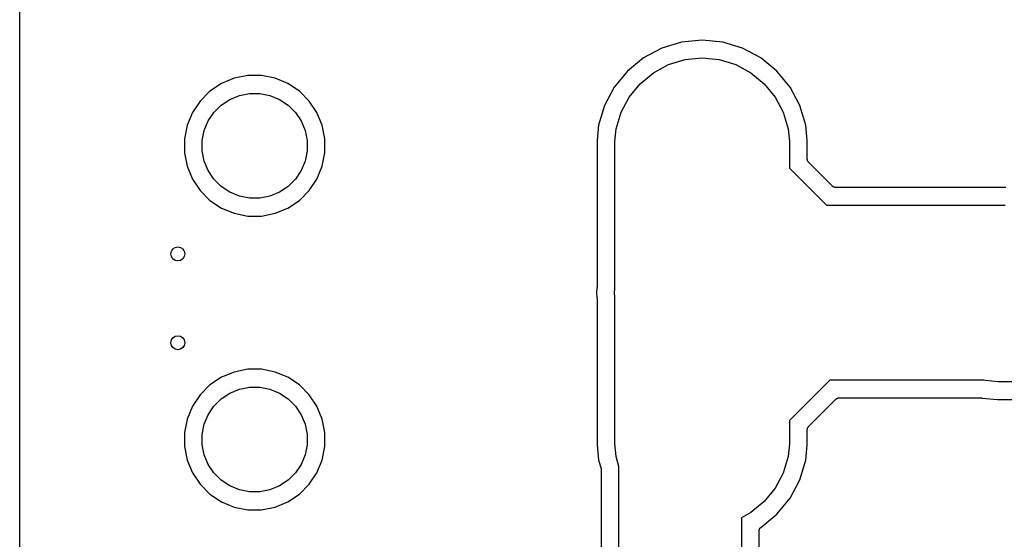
# Model space of a CAD drawing. Extents: x 0.02 to 3.88, y 0.02 to 3.88.
# Tile 7 of 21: x 0.02 to 1.13, y 2.48 to 3.06. Entities that reach past the tile are written whole.
import ezdxf

# ---------------------------------------------------------------- set-up
doc = ezdxf.new("R2010")
doc.units = 0
doc.header["$MEASUREMENT"] = 0
doc.layers.add('BLACK', color=7, linetype='CONTINUOUS')

msp = doc.modelspace()

# ---------------------------------------------------------------- linework, layer by layer
at = {"layer": 'BLACK', "linetype": 'CONTINUOUS'}
for p, q in [((0.021968, 0.238808), (0.021968, 3.65883)), ((0.76732, 3.03842), (0.744997, 3.03165)), ((0.790535, 3.04071), (0.76732, 3.03842)), ((0.813751, 3.03842), (0.790535, 3.04071)), ((0.836074, 3.03165), (0.813751, 3.03842)), ((0.744997, 3.03165), (0.724424, 3.02065)), ((0.856647, 3.02065), (0.836074, 3.03165)), ((0.724424, 3.02065), (0.706391, 3.00585)), ((0.752687, 3.01308), (0.771241, 3.01871)), ((0.771241, 3.01871), (0.790535, 3.02061)), ((0.790535, 3.02061), (0.80983, 3.01871)), ((0.80983, 3.01871), (0.828383, 3.01308)), ((0.87468, 3.00585), (0.856647, 3.02065)), ((0.706391, 3.00585), (0.691592, 2.98782)), ((0.735589, 3.00394), (0.752687, 3.01308)), ((0.828383, 3.01308), (0.845482, 3.00394)), ((0.889479, 2.98782), (0.87468, 3.00585)), ((0.263539, 2.99773), (0.249152, 2.99177)), ((0.278812, 3.00076), (0.263539, 2.99773)), ((0.294385, 3.00076), (0.278812, 3.00076)), ((0.309658, 2.99773), (0.294385, 3.00076)), ((0.324045, 2.99177), (0.309658, 2.99773)), ((0.720602, 2.99164), (0.735589, 3.00394)), ((0.845482, 3.00394), (0.860469, 2.99164)), ((0.236204, 2.98311), (0.225192, 2.9721)), ((0.249152, 2.99177), (0.236204, 2.98311)), ((0.336993, 2.98311), (0.324045, 2.99177)), ((0.348005, 2.9721), (0.336993, 2.98311)), ((0.691592, 2.98782), (0.680595, 2.96725)), ((0.708302, 2.97666), (0.720602, 2.99164)), ((0.860469, 2.99164), (0.872769, 2.97666)), ((0.900475, 2.96725), (0.889479, 2.98782)), ((0.225192, 2.9721), (0.216541, 2.95916)), ((0.248953, 2.96758), (0.258625, 2.97404)), ((0.258625, 2.97404), (0.269373, 2.97849)), ((0.269373, 2.97849), (0.280782, 2.98076)), ((0.280782, 2.98076), (0.292415, 2.98076)), ((0.292415, 2.98076), (0.303824, 2.97849)), ((0.303824, 2.97849), (0.314572, 2.97404)), ((0.314572, 2.97404), (0.324244, 2.96758)), ((0.356656, 2.95916), (0.348005, 2.9721)), ((0.699162, 2.95956), (0.708302, 2.97666)), ((0.872769, 2.97666), (0.881908, 2.95956)), ((0.240727, 2.95935), (0.248953, 2.96758)), ((0.324244, 2.96758), (0.33247, 2.95935)), ((0.680595, 2.96725), (0.673824, 2.94492)), ((0.907247, 2.94492), (0.900475, 2.96725)), ((0.216541, 2.95916), (0.210581, 2.94477)), ((0.229813, 2.93893), (0.234264, 2.94968)), ((0.234264, 2.94968), (0.240727, 2.95935)), ((0.33247, 2.95935), (0.338932, 2.94968)), ((0.338932, 2.94968), (0.343384, 2.93893)), ((0.362615, 2.94477), (0.356656, 2.95916)), ((0.693534, 2.941), (0.699162, 2.95956)), ((0.881908, 2.95956), (0.887536, 2.941)), ((0.210581, 2.94477), (0.207543, 2.92949)), ((0.227543, 2.92753), (0.229813, 2.93893)), ((0.343384, 2.93893), (0.345654, 2.92753)), ((0.365654, 2.92949), (0.362615, 2.94477)), ((0.673824, 2.94492), (0.67211, 2.92753)), ((0.69211, 2.92654), (0.693534, 2.941)), ((0.887536, 2.941), (0.888961, 2.92654)), ((0.908961, 2.92753), (0.907247, 2.94492)), ((0.207543, 2.92949), (0.207543, 2.91392)), ((0.227543, 2.91589), (0.227543, 2.92753)), ((0.345654, 2.92753), (0.345654, 2.91589)), ((0.365654, 2.91392), (0.365654, 2.92949)), ((0.67211, 2.92753), (0.67211, 2.76242)), ((0.908961, 2.90673), (0.908961, 2.92753)), ((0.69211, 2.76119), (0.69211, 2.92654)), ((0.888961, 2.92654), (0.888961, 2.89637)), ((0.207543, 2.91392), (0.210581, 2.89865)), ((0.229813, 2.90448), (0.227543, 2.91589)), ((0.345654, 2.91589), (0.343384, 2.90448)), ((0.362615, 2.89865), (0.365654, 2.91392)), ((0.909006, 2.90627), (0.908961, 2.90673)), ((0.909046, 2.90581), (0.909006, 2.90627)), ((0.909053, 2.90578), (0.909046, 2.90581)), ((0.909056, 2.90576), (0.909053, 2.90578)), ((0.909189, 2.90532), (0.909056, 2.90576)), ((0.909318, 2.90487), (0.909189, 2.90532)), ((0.210581, 2.89865), (0.216541, 2.88426)), ((0.234264, 2.89374), (0.229813, 2.90448)), ((0.343384, 2.90448), (0.338932, 2.89374)), ((0.356656, 2.88426), (0.362615, 2.89865)), ((0.888961, 2.89637), (0.930556, 2.85478)), ((0.90933, 2.90485), (0.909318, 2.90487)), ((0.909338, 2.90482), (0.90933, 2.90485)), ((0.909555, 2.90442), (0.909338, 2.90482)), ((0.909767, 2.90401), (0.909555, 2.90442)), ((0.909784, 2.90399), (0.909767, 2.90401)), ((0.909796, 2.90396), (0.909784, 2.90399)), ((0.910088, 2.9036), (0.909796, 2.90396)), ((0.910376, 2.90324), (0.910088, 2.9036)), ((0.910412, 2.90321), (0.910376, 2.90324)), ((0.910413, 2.90321), (0.910412, 2.90321)), ((0.910414, 2.90321), (0.910413, 2.90321)), ((0.910425, 2.90319), (0.910414, 2.90321)), ((0.937375, 2.87624), (0.910425, 2.90319)), ((0.216541, 2.88426), (0.225192, 2.87131)), ((0.240727, 2.88406), (0.234264, 2.89374)), ((0.248953, 2.87584), (0.240727, 2.88406)), ((0.33247, 2.88406), (0.324244, 2.87584)), ((0.338932, 2.89374), (0.33247, 2.88406)), ((0.348005, 2.87131), (0.356656, 2.88426)), ((0.258625, 2.86937), (0.248953, 2.87584)), ((0.324244, 2.87584), (0.314572, 2.86937)), ((0.937732, 2.87595), (0.937375, 2.87624)), ((0.938086, 2.87565), (0.937732, 2.87595)), ((0.938109, 2.87564), (0.938086, 2.87565)), ((0.93813, 2.87562), (0.938109, 2.87564)), ((0.938536, 2.87541), (0.93813, 2.87562)), ((0.938941, 2.87518), (0.938536, 2.87541)), ((0.938966, 2.87518), (0.938941, 2.87518)), ((0.93899, 2.87516), (0.938966, 2.87518)), ((0.939432, 2.87503), (0.93899, 2.87516)), ((0.939871, 2.87489), (0.939432, 2.87503)), ((0.939898, 2.87489), (0.939871, 2.87489)), ((0.939923, 2.87488), (0.939898, 2.87489)), ((0.940381, 2.87483), (0.939923, 2.87488)), ((0.940841, 2.87478), (0.940381, 2.87483)), ((0.940893, 2.87478), (0.940841, 2.87478)), ((0.940894, 2.87478), (0.940893, 2.87478)), ((0.940911, 2.87478), (0.940894, 2.87478)), ((0.940894, 2.87478), (0.940894, 2.87478)), ((1.13266, 2.87478), (0.940911, 2.87478)), ((0.225192, 2.87131), (0.236204, 2.8603)), ((0.269373, 2.86492), (0.258625, 2.86937)), ((0.280782, 2.86265), (0.269373, 2.86492)), ((0.292415, 2.86265), (0.280782, 2.86265)), ((0.303824, 2.86492), (0.292415, 2.86265)), ((0.314572, 2.86937), (0.303824, 2.86492)), ((0.336993, 2.8603), (0.348005, 2.87131)), ((0.236204, 2.8603), (0.249152, 2.85165)), ((0.249152, 2.85165), (0.263539, 2.84569)), ((0.309658, 2.84569), (0.324045, 2.85165)), ((0.324045, 2.85165), (0.336993, 2.8603)), ((0.930556, 2.85478), (1.13168, 2.85478)), ((0.263539, 2.84569), (0.278812, 2.84265)), ((0.278812, 2.84265), (0.294385, 2.84265)), ((0.294385, 2.84265), (0.309658, 2.84569)), ((0.672086, 2.76193), (0.671537, 2.75635)), ((0.67211, 2.76235), (0.672086, 2.76214)), ((0.672086, 2.76214), (0.672086, 2.76193)), ((0.67211, 2.76242), (0.67211, 2.76235)), ((0.691634, 2.75635), (0.69211, 2.76119)), ((0.671537, 2.75635), (0.672086, 2.75078)), ((0.672086, 2.75078), (0.672093, 2.75071)), ((0.672093, 2.75071), (0.67209, 2.7505)), ((0.67209, 2.7505), (0.67211, 2.75029)), ((0.67211, 2.75029), (0.67211, 2.58518)), ((0.69211, 2.75152), (0.691634, 2.75635)), ((0.69211, 2.58616), (0.69211, 2.75152)), ((0.263539, 2.66702), (0.249152, 2.66106)), ((0.278812, 2.67006), (0.263539, 2.66702)), ((0.294385, 2.67006), (0.278812, 2.67006)), ((0.309658, 2.66702), (0.294385, 2.67006)), ((0.324045, 2.66106), (0.309658, 2.66702)), ((0.236204, 2.65241), (0.225192, 2.64139)), ((0.249152, 2.66106), (0.236204, 2.65241)), ((0.336993, 2.65241), (0.324045, 2.66106)), ((0.348005, 2.64139), (0.336993, 2.65241)), ((0.934422, 2.65793), (0.888961, 2.61247)), ((1.10781, 2.65793), (0.934422, 2.65793)), ((1.10948, 2.65742), (1.10781, 2.65793)), ((1.12394, 2.656), (1.10948, 2.65742)), ((1.51081, 2.656), (1.12394, 2.656)), ((0.225192, 2.64139), (0.216541, 2.62845)), ((0.248953, 2.63687), (0.258625, 2.64333)), ((0.258625, 2.64333), (0.269373, 2.64779)), ((0.269373, 2.64779), (0.280782, 2.65006)), ((0.280782, 2.65006), (0.292415, 2.65006)), ((0.292415, 2.65006), (0.303824, 2.64779)), ((0.303824, 2.64779), (0.314572, 2.64333)), ((0.314572, 2.64333), (0.324244, 2.63687)), ((0.356656, 2.62845), (0.348005, 2.64139)), ((0.216541, 2.62845), (0.210581, 2.61406)), ((0.234264, 2.61897), (0.240727, 2.62865)), ((0.240727, 2.62865), (0.248953, 2.63687)), ((0.324244, 2.63687), (0.33247, 2.62865)), ((0.33247, 2.62865), (0.338932, 2.61897)), ((0.362615, 2.61406), (0.356656, 2.62845)), ((0.910425, 2.60565), (0.941242, 2.63646)), ((0.941242, 2.63646), (0.941253, 2.63648)), ((0.941253, 2.63648), (0.941254, 2.63648)), ((0.941254, 2.63648), (0.941255, 2.63648)), ((0.941255, 2.63648), (0.941291, 2.63651)), ((0.941291, 2.63651), (0.941653, 2.6368)), ((0.941653, 2.6368), (0.94201, 2.63709)), ((0.94201, 2.63709), (0.942033, 2.63711)), ((0.942033, 2.63711), (0.942054, 2.63712)), ((0.942054, 2.63712), (0.942464, 2.63734)), ((0.942464, 2.63734), (0.942872, 2.63755)), ((0.942872, 2.63755), (0.942897, 2.63756)), ((0.942897, 2.63756), (0.94292, 2.63757)), ((0.94292, 2.63757), (0.943364, 2.6377)), ((0.943364, 2.6377), (0.943806, 2.63783)), ((0.943806, 2.63783), (0.943832, 2.63784)), ((0.943832, 2.63784), (0.943857, 2.63784)), ((0.943857, 2.63784), (0.944316, 2.63788)), ((0.944316, 2.63788), (0.944777, 2.63793)), ((0.944777, 2.63793), (1.1041, 2.63793)), ((1.1041, 2.63793), (1.10417, 2.63793)), ((1.10417, 2.63793), (1.10438, 2.6379)), ((1.10438, 2.6379), (1.10459, 2.6379)), ((1.10459, 2.6379), (1.10486, 2.63785)), ((1.10486, 2.63785), (1.10514, 2.63782)), ((1.10514, 2.63782), (1.10534, 2.63776)), ((1.10534, 2.63776), (1.10555, 2.63771)), ((1.10555, 2.63771), (1.10556, 2.63771)), ((1.10556, 2.63771), (1.12296, 2.636)), ((1.12296, 2.636), (1.50045, 2.636)), ((0.229813, 2.60823), (0.234264, 2.61897)), ((0.338932, 2.61897), (0.343384, 2.60823)), ((0.210581, 2.61406), (0.207543, 2.59879)), ((0.227543, 2.59682), (0.229813, 2.60823)), ((0.343384, 2.60823), (0.345654, 2.59682)), ((0.365654, 2.59879), (0.362615, 2.61406)), ((0.888961, 2.61247), (0.888961, 2.58616)), ((0.207543, 2.59879), (0.207543, 2.58321)), ((0.227543, 2.58518), (0.227543, 2.59682)), ((0.345654, 2.59682), (0.345654, 2.58518)), ((0.365654, 2.58321), (0.365654, 2.59879)), ((0.908961, 2.60218), (0.909013, 2.60264)), ((0.908961, 2.60213), (0.908961, 2.60218)), ((0.908961, 2.60211), (0.908961, 2.60213)), ((0.908961, 2.60213), (0.908961, 2.60213)), ((0.908961, 2.60213), (0.908961, 2.60213)), ((0.908961, 2.58518), (0.908961, 2.60211)), ((0.909013, 2.60264), (0.909059, 2.6031)), ((0.909059, 2.6031), (0.909067, 2.60313)), ((0.909067, 2.60313), (0.90907, 2.60315)), ((0.90907, 2.60315), (0.90921, 2.60359)), ((0.90921, 2.60359), (0.909345, 2.60403)), ((0.909345, 2.60403), (0.909357, 2.60406)), ((0.909357, 2.60406), (0.909365, 2.60408)), ((0.909365, 2.60408), (0.909588, 2.60449)), ((0.909588, 2.60449), (0.909806, 2.60489)), ((0.909806, 2.60489), (0.909822, 2.60491)), ((0.909822, 2.60491), (0.909835, 2.60494)), ((0.909835, 2.60494), (0.910131, 2.60529)), ((0.910131, 2.60529), (0.910425, 2.60565)), ((0.229813, 2.57377), (0.227543, 2.58518)), ((0.345654, 2.58518), (0.343384, 2.57377)), ((0.67211, 2.58518), (0.673824, 2.56778)), ((0.693534, 2.57171), (0.69211, 2.58616)), ((0.888961, 2.58616), (0.887536, 2.57171)), ((0.907247, 2.56778), (0.908961, 2.58518)), ((0.207543, 2.58321), (0.210581, 2.56794)), ((0.234264, 2.56303), (0.229813, 2.57377)), ((0.343384, 2.57377), (0.338932, 2.56303)), ((0.362615, 2.56794), (0.365654, 2.58321)), ((0.210581, 2.56794), (0.216541, 2.55355)), ((0.240727, 2.55335), (0.234264, 2.56303)), ((0.338932, 2.56303), (0.33247, 2.55335)), ((0.356656, 2.55355), (0.362615, 2.56794)), ((0.673824, 2.56778), (0.676635, 2.55852)), ((0.69685, 2.56077), (0.693534, 2.57171)), ((0.887536, 2.57171), (0.881908, 2.55315)), ((0.900475, 2.54546), (0.907247, 2.56778)), ((0.216541, 2.55355), (0.225192, 2.54061)), ((0.248953, 2.54513), (0.240727, 2.55335)), ((0.33247, 2.55335), (0.324244, 2.54513)), ((0.348005, 2.54061), (0.356656, 2.55355)), ((0.676635, 2.55852), (0.676655, 2.55845)), ((0.676655, 2.55845), (0.676694, 2.55824)), ((0.676694, 2.55824), (0.676755, 2.55804)), ((0.676755, 2.55804), (0.676782, 2.55776)), ((0.676782, 2.55776), (0.676832, 2.55749)), ((0.676832, 2.55749), (0.67683, 2.55728)), ((0.67683, 2.55728), (0.67685, 2.55707)), ((0.67685, 2.55707), (0.67685, 2.22201)), ((0.69685, 2.22299), (0.69685, 2.56077)), ((0.881908, 2.55315), (0.872769, 2.53605)), ((0.225192, 2.54061), (0.236204, 2.52959)), ((0.258625, 2.53867), (0.248953, 2.54513)), ((0.324244, 2.54513), (0.314572, 2.53867)), ((0.336993, 2.52959), (0.348005, 2.54061)), ((0.889479, 2.52489), (0.900475, 2.54546)), ((0.236204, 2.52959), (0.249152, 2.52094)), ((0.269373, 2.53421), (0.258625, 2.53867)), ((0.280782, 2.53194), (0.269373, 2.53421)), ((0.292415, 2.53194), (0.280782, 2.53194)), ((0.303824, 2.53421), (0.292415, 2.53194)), ((0.314572, 2.53867), (0.303824, 2.53421)), ((0.324045, 2.52094), (0.336993, 2.52959)), ((0.872769, 2.53605), (0.860469, 2.52107)), ((0.249152, 2.52094), (0.263539, 2.51498)), ((0.309658, 2.51498), (0.324045, 2.52094)), ((0.860469, 2.52107), (0.845482, 2.50877)), ((0.87468, 2.50686), (0.889479, 2.52489)), ((0.263539, 2.51498), (0.278812, 2.51194)), ((0.278812, 2.51194), (0.294385, 2.51194)), ((0.294385, 2.51194), (0.309658, 2.51498)), ((0.845482, 2.50877), (0.834646, 2.50297)), ((0.856474, 2.49191), (0.87468, 2.50686)), ((0.834646, 2.50297), (0.834646, 2.22299)), ((0.854646, 2.48812), (0.854671, 2.48834)), ((0.854646, 2.48805), (0.854646, 2.48812)), ((0.854646, 2.22201), (0.854646, 2.48805)), ((0.854671, 2.48856), (0.854725, 2.48882)), ((0.854671, 2.48834), (0.854671, 2.48856)), ((0.854725, 2.48882), (0.854755, 2.48909)), ((0.854755, 2.48909), (0.854821, 2.4893)), ((0.854821, 2.4893), (0.854865, 2.48951)), ((0.854865, 2.48951), (0.854969, 2.48976)), ((0.854969, 2.48976), (0.85505, 2.49002)), ((0.85505, 2.49002), (0.855156, 2.49021)), ((0.855156, 2.49021), (0.85524, 2.49041)), ((0.85524, 2.49041), (0.85539, 2.49064)), ((0.85539, 2.49064), (0.85552, 2.49087)), ((0.85552, 2.49087), (0.855661, 2.49104)), ((0.855661, 2.49104), (0.855783, 2.49122)), ((0.855783, 2.49122), (0.855974, 2.49141)), ((0.855974, 2.49141), (0.856147, 2.49162)), ((0.856147, 2.49162), (0.856318, 2.49176)), ((0.856318, 2.49176), (0.856474, 2.49191))]:
    msp.add_line(p, q, dxfattribs=at)
at = {"layer": 'BLACK'}
for centre in [(0.2, 2.8), (0.2, 2.7)]:
    msp.add_circle(centre, 0.007874, dxfattribs=at)

doc.saveas('drawing.dxf')
